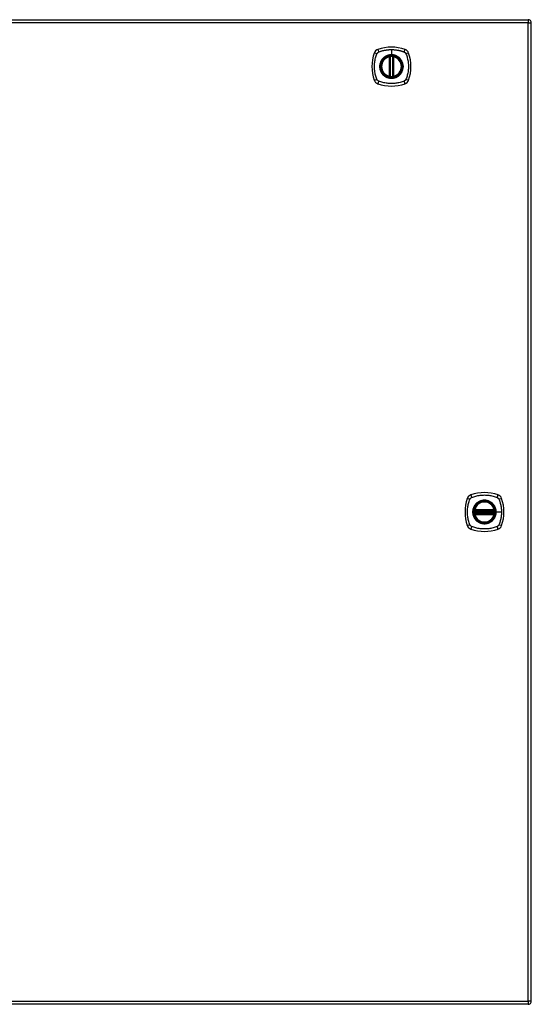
# Model space of a CAD drawing. Header units: inches. Extents: x 17 to 570, y 51 to 268.
# Tile 193 of 211: x 288 to 304, y 148 to 178. Entities that reach past the tile are written whole.
import ezdxf

# ---------------------------------------------------------------- set-up
doc = ezdxf.new("R2010")
doc.units = ezdxf.units.IN
doc.header["$MEASUREMENT"] = 0
doc.layers.add('Visible Edges(ANSI)', color=7, linetype='Continuous', lineweight=25)
doc.layers.add('Visible Tangent Edges(ANSI)', color=7, linetype='Continuous', lineweight=25)

msp = doc.modelspace()

# ---------------------------------------------------------------- linework, layer by layer
at = {"layer": 'Visible Edges(ANSI)'}
for p, q in [((244.091, 178.283), (303.696, 178.283)), ((303.795, 148.464), (303.795, 178.184)), ((299.485, 176.566), (299.485, 177.152)), ((299.505, 176.562), (299.505, 177.156)), ((299.584, 177.156), (299.584, 176.562)), ((299.604, 177.152), (299.604, 176.566)), ((302.074, 163.363), (302.667, 163.363)), ((302.078, 163.383), (302.663, 163.383)), ((302.667, 163.285), (302.074, 163.285)), ((302.663, 163.265), (302.078, 163.265)), ((303.696, 148.365), (244.091, 148.365))]:
    msp.add_line(p, q, dxfattribs=at)
at = {"layer": 'Visible Edges(ANSI)', "flags": 128}
for points in [[(299.516, 177.171), (299.514, 177.171), (299.513, 177.17), (299.511, 177.17), (299.51, 177.17), (299.508, 177.17), (299.507, 177.17), (299.505, 177.17), (299.504, 177.169), (299.502, 177.169), (299.501, 177.169), (299.5, 177.169), (299.499, 177.169), (299.497, 177.169), (299.496, 177.168), (299.495, 177.168), (299.495, 177.168), (299.494, 177.168), (299.493, 177.168), (299.493, 177.168), (299.492, 177.168), (299.492, 177.168), (299.492, 177.168), (299.491, 177.168), (299.491, 177.168)], [(299.598, 177.168), (299.598, 177.168), (299.598, 177.168), (299.597, 177.168), (299.597, 177.168), (299.596, 177.168), (299.596, 177.168), (299.595, 177.168), (299.594, 177.168), (299.594, 177.168), (299.593, 177.168), (299.592, 177.169), (299.59, 177.169), (299.589, 177.169), (299.588, 177.169), (299.587, 177.169), (299.585, 177.169), (299.584, 177.17), (299.583, 177.17), (299.581, 177.17), (299.579, 177.17), (299.578, 177.17), (299.576, 177.17), (299.575, 177.171), (299.573, 177.171)], [(299.491, 176.551), (299.491, 176.551), (299.492, 176.551), (299.492, 176.551), (299.492, 176.551), (299.493, 176.55), (299.493, 176.55), (299.494, 176.55), (299.495, 176.55), (299.495, 176.55), (299.496, 176.55), (299.497, 176.55), (299.499, 176.55), (299.5, 176.549), (299.501, 176.549), (299.502, 176.549), (299.504, 176.549), (299.505, 176.549), (299.507, 176.548), (299.508, 176.548), (299.51, 176.548), (299.511, 176.548), (299.513, 176.548), (299.514, 176.548), (299.516, 176.547)], [(299.573, 176.547), (299.575, 176.548), (299.576, 176.548), (299.578, 176.548), (299.579, 176.548), (299.581, 176.548), (299.583, 176.548), (299.584, 176.549), (299.585, 176.549), (299.587, 176.549), (299.588, 176.549), (299.589, 176.549), (299.59, 176.55), (299.592, 176.55), (299.593, 176.55), (299.594, 176.55), (299.594, 176.55), (299.595, 176.55), (299.596, 176.55), (299.596, 176.55), (299.597, 176.551), (299.597, 176.551), (299.598, 176.551), (299.598, 176.551), (299.598, 176.551)], [(302.062, 163.377), (302.062, 163.377), (302.062, 163.377), (302.062, 163.377), (302.062, 163.376), (302.062, 163.376), (302.062, 163.375), (302.062, 163.375), (302.062, 163.374), (302.061, 163.373), (302.061, 163.372), (302.061, 163.371), (302.061, 163.37), (302.061, 163.369), (302.061, 163.368), (302.06, 163.366), (302.06, 163.365), (302.06, 163.364), (302.06, 163.362), (302.06, 163.361), (302.06, 163.359), (302.059, 163.358), (302.059, 163.356), (302.059, 163.354), (302.059, 163.353)], [(302.682, 163.353), (302.682, 163.354), (302.682, 163.356), (302.682, 163.358), (302.682, 163.359), (302.681, 163.361), (302.681, 163.362), (302.681, 163.364), (302.681, 163.365), (302.681, 163.366), (302.68, 163.368), (302.68, 163.369), (302.68, 163.37), (302.68, 163.371), (302.68, 163.372), (302.68, 163.373), (302.68, 163.374), (302.679, 163.375), (302.679, 163.375), (302.679, 163.376), (302.679, 163.376), (302.679, 163.377), (302.679, 163.377), (302.679, 163.377), (302.679, 163.377)], [(302.059, 163.295), (302.059, 163.294), (302.059, 163.292), (302.059, 163.291), (302.06, 163.289), (302.06, 163.288), (302.06, 163.286), (302.06, 163.285), (302.06, 163.283), (302.06, 163.282), (302.061, 163.281), (302.061, 163.279), (302.061, 163.278), (302.061, 163.277), (302.061, 163.276), (302.061, 163.275), (302.062, 163.274), (302.062, 163.273), (302.062, 163.273), (302.062, 163.272), (302.062, 163.272), (302.062, 163.271), (302.062, 163.271), (302.062, 163.271), (302.062, 163.271)], [(302.679, 163.271), (302.679, 163.271), (302.679, 163.271), (302.679, 163.271), (302.679, 163.272), (302.679, 163.272), (302.679, 163.273), (302.679, 163.273), (302.68, 163.274), (302.68, 163.275), (302.68, 163.276), (302.68, 163.277), (302.68, 163.278), (302.68, 163.279), (302.68, 163.281), (302.681, 163.282), (302.681, 163.283), (302.681, 163.285), (302.681, 163.286), (302.681, 163.288), (302.682, 163.289), (302.682, 163.291), (302.682, 163.292), (302.682, 163.294), (302.682, 163.295)]]:
    msp.add_lwpolyline(points, dxfattribs=at)
at = {"layer": 'Visible Edges(ANSI)'}
for centre, radius in [((299.545, 176.859), 0.32), ((299.545, 176.859), 0.315), ((302.371, 163.324), 0.32), ((302.371, 163.324), 0.315)]:
    msp.add_circle(centre, radius, dxfattribs=at)
for centre, radius, start, end in [((303.696, 178.184), 0.099, 0, 90), ((299.545, 176.17), 1.28, 71.2278, 108.7722), ((300.234, 176.859), 1.28, 161.2278, 198.7722), ((299.19, 177.214), 0.177, 108.7722, 161.2278), ((299.545, 176.859), 0.313, 103.6344, 256.3656), ((299.545, 176.859), 0.313, 99.784, 103.6344), ((299.474, 177.152), 0.0118, 0, 103.6344), ((299.493, 177.156), 0.0118, 0, 99.784), ((299.545, 176.859), 0.313, 84.7499, 95.2501), ((299.596, 177.156), 0.0118, 80.216, 180), ((299.545, 176.859), 0.313, 76.3656, 80.216), ((299.616, 177.152), 0.0118, 76.3656, 180), ((299.545, 176.859), 0.313, 283.6344, 76.3656), ((299.899, 177.214), 0.177, 18.7722, 71.2278), ((298.856, 176.859), 1.28, 341.2278, 18.7722), ((299.474, 176.566), 0.0118, 256.3656, 0), ((299.545, 176.859), 0.313, 256.3656, 260.216), ((299.493, 176.562), 0.0118, 260.216, 0), ((299.545, 176.859), 0.313, 264.7499, 275.2501), ((299.596, 176.562), 0.0118, 180, 279.784), ((299.545, 176.859), 0.313, 279.784, 283.6344), ((299.616, 176.566), 0.0118, 180, 283.6344), ((299.19, 176.504), 0.177, 198.7722, 251.2278), ((299.545, 177.548), 1.28, 251.2278, 288.7722), ((299.899, 176.504), 0.177, 288.7722, 341.2278), ((303.06, 163.324), 1.28, 161.2278, 198.7722), ((302.016, 163.679), 0.177, 108.7722, 161.2278), ((302.371, 162.635), 1.28, 71.2278, 108.7722), ((302.725, 163.679), 0.177, 18.7722, 71.2278), ((301.682, 163.324), 1.28, 341.2278, 18.7722), ((302.371, 163.324), 0.313, 174.7499, 185.2501), ((302.371, 163.324), 0.313, 166.3656, 170.216), ((302.074, 163.375), 0.0118, 170.216, 270), ((302.371, 163.324), 0.313, 13.6344, 166.3656), ((302.078, 163.395), 0.0118, 166.3656, 270), ((302.663, 163.395), 0.0118, 270, 13.6344), ((302.667, 163.375), 0.0118, 270, 9.784), ((302.371, 163.324), 0.313, 9.784, 13.6344), ((302.371, 163.324), 0.313, 354.7499, 5.2501), ((302.074, 163.273), 0.0118, 90, 189.784), ((302.371, 163.324), 0.313, 189.784, 193.6344), ((302.078, 163.253), 0.0118, 90, 193.6344), ((302.371, 163.324), 0.313, 193.6344, 346.3656), ((302.663, 163.253), 0.0118, 346.3656, 90), ((302.667, 163.273), 0.0118, 350.216, 90), ((302.371, 163.324), 0.313, 346.3656, 350.216), ((302.016, 162.969), 0.177, 198.7722, 251.2278), ((302.371, 164.013), 1.28, 251.2278, 288.7722), ((302.725, 162.969), 0.177, 288.7722, 341.2278), ((303.696, 148.464), 0.099, 270, 0)]:
    msp.add_arc(centre, radius, start, end, dxfattribs=at)
at = {"layer": 'Visible Tangent Edges(ANSI)'}
for p, q in [((303.696, 178.184), (244.091, 178.184)), ((303.696, 178.283), (303.696, 178.184)), ((303.696, 178.184), (303.795, 178.184)), ((303.696, 148.464), (303.696, 178.184)), ((299.474, 177.152), (299.471, 177.163)), ((299.474, 177.152), (299.485, 177.152)), ((299.474, 177.152), (299.474, 176.566)), ((299.485, 177.152), (299.495, 177.152)), ((299.491, 177.168), (299.492, 177.162)), ((299.495, 177.156), (299.505, 177.156)), ((299.495, 176.566), (299.495, 177.152)), ((299.517, 177.159), (299.516, 177.171)), ((299.517, 176.559), (299.517, 177.159)), ((299.545, 177.376), (299.545, 177.216)), ((299.545, 177.211), (299.545, 177.216)), ((299.572, 177.159), (299.573, 177.171)), ((299.572, 177.159), (299.572, 176.559)), ((299.584, 177.156), (299.594, 177.156)), ((299.594, 177.152), (299.604, 177.152)), ((299.594, 177.152), (299.594, 176.566)), ((299.597, 177.162), (299.598, 177.168)), ((299.604, 177.152), (299.616, 177.152)), ((299.618, 177.163), (299.616, 177.152)), ((299.616, 176.566), (299.616, 177.152)), ((299.471, 176.555), (299.474, 176.566)), ((299.485, 176.566), (299.474, 176.566)), ((299.495, 176.566), (299.485, 176.566)), ((299.492, 176.557), (299.491, 176.551)), ((299.505, 176.562), (299.495, 176.562)), ((299.516, 176.547), (299.517, 176.559)), ((299.573, 176.547), (299.572, 176.559)), ((299.594, 176.562), (299.584, 176.562)), ((299.604, 176.566), (299.594, 176.566)), ((299.598, 176.551), (299.597, 176.557)), ((299.616, 176.566), (299.604, 176.566)), ((299.616, 176.566), (299.618, 176.555)), ((302.059, 163.353), (302.071, 163.352)), ((302.068, 163.376), (302.062, 163.377)), ((302.066, 163.398), (302.078, 163.395)), ((302.074, 163.363), (302.074, 163.374)), ((302.078, 163.383), (302.078, 163.395)), ((302.663, 163.395), (302.078, 163.395)), ((302.078, 163.373), (302.078, 163.383)), ((302.078, 163.373), (302.663, 163.373)), ((302.663, 163.395), (302.675, 163.398)), ((302.663, 163.395), (302.663, 163.383)), ((302.663, 163.383), (302.663, 163.373)), ((302.667, 163.374), (302.667, 163.363)), ((302.67, 163.352), (302.682, 163.353)), ((302.679, 163.377), (302.673, 163.376)), ((302.059, 163.295), (302.071, 163.297)), ((302.062, 163.271), (302.068, 163.272)), ((302.078, 163.253), (302.066, 163.25)), ((302.071, 163.352), (302.67, 163.352)), ((302.67, 163.297), (302.071, 163.297)), ((302.074, 163.275), (302.074, 163.285)), ((302.078, 163.265), (302.078, 163.275)), ((302.663, 163.275), (302.078, 163.275)), ((302.078, 163.253), (302.078, 163.265)), ((302.078, 163.253), (302.663, 163.253)), ((302.663, 163.275), (302.663, 163.265)), ((302.663, 163.265), (302.663, 163.253)), ((302.675, 163.25), (302.663, 163.253)), ((302.667, 163.285), (302.667, 163.275)), ((302.67, 163.297), (302.682, 163.295)), ((302.673, 163.272), (302.679, 163.271)), ((302.723, 163.324), (302.727, 163.324)), ((302.887, 163.324), (302.727, 163.324)), ((244.091, 148.464), (303.696, 148.464)), ((303.696, 148.464), (303.696, 148.365)), ((303.795, 148.464), (303.696, 148.464))]:
    msp.add_line(p, q, dxfattribs=at)
at = {"layer": 'Visible Tangent Edges(ANSI)', "flags": 128}
for points in [[(299.105, 176.471), (299.091, 176.504), (299.08, 176.535), (299.071, 176.566), (299.062, 176.598), (299.054, 176.63), (299.047, 176.662), (299.041, 176.695), (299.037, 176.727), (299.033, 176.76), (299.03, 176.793), (299.029, 176.826), (299.028, 176.859), (299.029, 176.892), (299.03, 176.925), (299.033, 176.958), (299.037, 176.991), (299.041, 177.023), (299.047, 177.056), (299.054, 177.088), (299.062, 177.12), (299.071, 177.152), (299.08, 177.183), (299.091, 177.214), (299.105, 177.248)], [(299.105, 177.248), (299.105, 177.249), (299.106, 177.25), (299.107, 177.252), (299.107, 177.253), (299.108, 177.255), (299.109, 177.256), (299.11, 177.257), (299.11, 177.259), (299.111, 177.26), (299.112, 177.261), (299.113, 177.262), (299.114, 177.264), (299.115, 177.265), (299.116, 177.266), (299.117, 177.267), (299.118, 177.269), (299.119, 177.27), (299.12, 177.271), (299.121, 177.272), (299.122, 177.273), (299.123, 177.275), (299.124, 177.276), (299.125, 177.277), (299.126, 177.278)], [(299.126, 177.278), (299.127, 177.279), (299.128, 177.28), (299.129, 177.281), (299.13, 177.282), (299.131, 177.283), (299.133, 177.284), (299.134, 177.285), (299.135, 177.286), (299.136, 177.287), (299.137, 177.288), (299.139, 177.289), (299.14, 177.29), (299.141, 177.291), (299.142, 177.291), (299.144, 177.292), (299.145, 177.293), (299.146, 177.294), (299.148, 177.295), (299.149, 177.295), (299.15, 177.296), (299.152, 177.297), (299.153, 177.298), (299.155, 177.298), (299.156, 177.299)], [(299.156, 177.299), (299.174, 177.307), (299.189, 177.313), (299.205, 177.318), (299.221, 177.323), (299.236, 177.328), (299.252, 177.333), (299.268, 177.337), (299.284, 177.342), (299.3, 177.346), (299.316, 177.35), (299.332, 177.353), (299.348, 177.356), (299.364, 177.359), (299.38, 177.362), (299.397, 177.365), (299.413, 177.367), (299.429, 177.369), (299.446, 177.371), (299.462, 177.372), (299.479, 177.374), (299.495, 177.374), (299.512, 177.375), (299.528, 177.376), (299.545, 177.376)], [(299.545, 177.211), (299.636, 177.199), (299.721, 177.164), (299.794, 177.108), (299.85, 177.035), (299.885, 176.95), (299.897, 176.859), (299.885, 176.768), (299.849, 176.683), (299.793, 176.61), (299.721, 176.554), (299.636, 176.519), (299.544, 176.507), (299.453, 176.519), (299.368, 176.554), (299.295, 176.61), (299.239, 176.683), (299.204, 176.768), (299.192, 176.859), (299.204, 176.951), (299.24, 177.036), (299.296, 177.108), (299.368, 177.164), (299.453, 177.199), (299.545, 177.211)], [(299.317, 177.134), (299.315, 177.132), (299.313, 177.13), (299.311, 177.128), (299.309, 177.126), (299.306, 177.125), (299.304, 177.123), (299.302, 177.121), (299.3, 177.119), (299.298, 177.117), (299.296, 177.115), (299.294, 177.113), (299.292, 177.111), (299.29, 177.109), (299.288, 177.107), (299.287, 177.105), (299.285, 177.103), (299.283, 177.101), (299.281, 177.099), (299.279, 177.097), (299.277, 177.095), (299.275, 177.093), (299.274, 177.091), (299.272, 177.089), (299.27, 177.087)], [(299.545, 177.216), (299.534, 177.216), (299.524, 177.215), (299.514, 177.215), (299.503, 177.214), (299.493, 177.212), (299.483, 177.211), (299.473, 177.209), (299.463, 177.206), (299.453, 177.204), (299.443, 177.201), (299.433, 177.198), (299.424, 177.195), (299.414, 177.191), (299.404, 177.187), (299.395, 177.183), (299.386, 177.179), (299.377, 177.174), (299.368, 177.169), (299.359, 177.164), (299.35, 177.158), (299.341, 177.152), (299.333, 177.146), (299.325, 177.14), (299.317, 177.134)], [(299.492, 177.162), (299.492, 177.162), (299.491, 177.162), (299.49, 177.163), (299.489, 177.163), (299.488, 177.163), (299.488, 177.164), (299.487, 177.164), (299.486, 177.164), (299.485, 177.164), (299.484, 177.164), (299.483, 177.164), (299.482, 177.164), (299.481, 177.164), (299.48, 177.164), (299.479, 177.164), (299.478, 177.164), (299.477, 177.164), (299.476, 177.164), (299.475, 177.164), (299.475, 177.164), (299.474, 177.164), (299.473, 177.164), (299.472, 177.164), (299.471, 177.163)], [(299.495, 177.156), (299.495, 177.156), (299.495, 177.156), (299.495, 177.157), (299.495, 177.157), (299.495, 177.157), (299.495, 177.158), (299.495, 177.158), (299.495, 177.158), (299.494, 177.158), (299.494, 177.159), (299.494, 177.159), (299.494, 177.159), (299.494, 177.159), (299.494, 177.159), (299.494, 177.16), (299.494, 177.16), (299.493, 177.16), (299.493, 177.16), (299.493, 177.161), (299.493, 177.161), (299.493, 177.161), (299.493, 177.161), (299.493, 177.161), (299.492, 177.162)], [(299.495, 177.152), (299.495, 177.152), (299.495, 177.152), (299.495, 177.152), (299.495, 177.153), (299.495, 177.153), (299.495, 177.153), (299.495, 177.153), (299.495, 177.153), (299.495, 177.153), (299.495, 177.154), (299.495, 177.154), (299.495, 177.154), (299.495, 177.154), (299.495, 177.154), (299.495, 177.154), (299.495, 177.155), (299.495, 177.155), (299.495, 177.155), (299.495, 177.155), (299.495, 177.155), (299.495, 177.155), (299.495, 177.156), (299.495, 177.156), (299.495, 177.156)], [(299.505, 177.156), (299.505, 177.156), (299.505, 177.156), (299.505, 177.156), (299.506, 177.156), (299.506, 177.156), (299.506, 177.156), (299.506, 177.156), (299.507, 177.156), (299.507, 177.157), (299.508, 177.157), (299.508, 177.157), (299.509, 177.157), (299.509, 177.157), (299.51, 177.157), (299.51, 177.158), (299.511, 177.158), (299.512, 177.158), (299.512, 177.158), (299.513, 177.158), (299.514, 177.158), (299.515, 177.159), (299.515, 177.159), (299.516, 177.159), (299.517, 177.159)], [(299.545, 177.376), (299.561, 177.376), (299.578, 177.375), (299.594, 177.374), (299.611, 177.374), (299.627, 177.372), (299.643, 177.371), (299.66, 177.369), (299.676, 177.367), (299.693, 177.365), (299.709, 177.362), (299.725, 177.359), (299.741, 177.356), (299.757, 177.353), (299.774, 177.35), (299.79, 177.346), (299.805, 177.342), (299.821, 177.337), (299.837, 177.333), (299.853, 177.328), (299.869, 177.323), (299.884, 177.318), (299.9, 177.313), (299.915, 177.307), (299.933, 177.299)], [(299.772, 177.134), (299.764, 177.14), (299.756, 177.146), (299.748, 177.152), (299.739, 177.158), (299.73, 177.164), (299.721, 177.169), (299.712, 177.174), (299.703, 177.179), (299.694, 177.183), (299.685, 177.187), (299.675, 177.191), (299.666, 177.195), (299.656, 177.198), (299.646, 177.201), (299.636, 177.204), (299.626, 177.207), (299.616, 177.209), (299.606, 177.211), (299.596, 177.212), (299.586, 177.214), (299.575, 177.215), (299.565, 177.215), (299.555, 177.216), (299.545, 177.216)], [(299.572, 177.159), (299.573, 177.159), (299.574, 177.159), (299.574, 177.159), (299.575, 177.158), (299.576, 177.158), (299.577, 177.158), (299.577, 177.158), (299.578, 177.158), (299.579, 177.158), (299.579, 177.157), (299.58, 177.157), (299.58, 177.157), (299.581, 177.157), (299.581, 177.157), (299.582, 177.157), (299.582, 177.156), (299.583, 177.156), (299.583, 177.156), (299.583, 177.156), (299.584, 177.156), (299.584, 177.156), (299.584, 177.156), (299.584, 177.156), (299.584, 177.156)], [(299.597, 177.162), (299.597, 177.161), (299.596, 177.161), (299.596, 177.161), (299.596, 177.161), (299.596, 177.161), (299.596, 177.16), (299.596, 177.16), (299.596, 177.16), (299.595, 177.16), (299.595, 177.159), (299.595, 177.159), (299.595, 177.159), (299.595, 177.159), (299.595, 177.159), (299.595, 177.158), (299.595, 177.158), (299.594, 177.158), (299.594, 177.158), (299.594, 177.157), (299.594, 177.157), (299.594, 177.157), (299.594, 177.156), (299.594, 177.156), (299.594, 177.156)], [(299.594, 177.156), (299.594, 177.156), (299.594, 177.156), (299.594, 177.155), (299.594, 177.155), (299.594, 177.155), (299.594, 177.155), (299.594, 177.155), (299.594, 177.155), (299.594, 177.154), (299.594, 177.154), (299.594, 177.154), (299.594, 177.154), (299.594, 177.154), (299.594, 177.154), (299.594, 177.153), (299.594, 177.153), (299.594, 177.153), (299.594, 177.153), (299.594, 177.153), (299.594, 177.153), (299.594, 177.152), (299.594, 177.152), (299.594, 177.152), (299.594, 177.152)], [(299.618, 177.163), (299.617, 177.164), (299.616, 177.164), (299.616, 177.164), (299.615, 177.164), (299.614, 177.164), (299.613, 177.164), (299.612, 177.164), (299.611, 177.164), (299.61, 177.164), (299.609, 177.164), (299.608, 177.164), (299.607, 177.164), (299.606, 177.164), (299.605, 177.164), (299.604, 177.164), (299.603, 177.164), (299.602, 177.164), (299.602, 177.164), (299.601, 177.163), (299.6, 177.163), (299.599, 177.163), (299.598, 177.162), (299.597, 177.162), (299.597, 177.162)], [(299.819, 177.087), (299.817, 177.089), (299.816, 177.091), (299.814, 177.093), (299.812, 177.095), (299.81, 177.097), (299.808, 177.099), (299.806, 177.101), (299.804, 177.103), (299.803, 177.105), (299.801, 177.107), (299.799, 177.109), (299.797, 177.111), (299.795, 177.113), (299.793, 177.115), (299.791, 177.117), (299.789, 177.119), (299.787, 177.121), (299.785, 177.123), (299.783, 177.125), (299.781, 177.126), (299.778, 177.128), (299.776, 177.13), (299.774, 177.132), (299.772, 177.134)], [(299.933, 177.299), (299.936, 177.298), (299.939, 177.296), (299.941, 177.295), (299.944, 177.293), (299.947, 177.292), (299.949, 177.29), (299.952, 177.288), (299.954, 177.286), (299.956, 177.284), (299.959, 177.282), (299.961, 177.28), (299.963, 177.278), (299.965, 177.276), (299.967, 177.273), (299.969, 177.271), (299.971, 177.269), (299.973, 177.266), (299.975, 177.264), (299.977, 177.261), (299.979, 177.259), (299.98, 177.256), (299.982, 177.253), (299.983, 177.25), (299.984, 177.248)], [(299.984, 177.248), (299.998, 177.214), (300.009, 177.183), (300.018, 177.152), (300.027, 177.12), (300.035, 177.088), (300.042, 177.056), (300.048, 177.023), (300.052, 176.991), (300.056, 176.958), (300.059, 176.925), (300.061, 176.892), (300.061, 176.859), (300.061, 176.826), (300.059, 176.793), (300.056, 176.76), (300.052, 176.727), (300.048, 176.695), (300.042, 176.662), (300.035, 176.63), (300.027, 176.598), (300.018, 176.566), (300.009, 176.535), (299.998, 176.504), (299.984, 176.471)], [(299.27, 177.087), (299.257, 177.071), (299.246, 177.054), (299.235, 177.036), (299.225, 177.018), (299.216, 176.999), (299.209, 176.98), (299.202, 176.961), (299.197, 176.941), (299.193, 176.921), (299.19, 176.9), (299.188, 176.88), (299.188, 176.859), (299.188, 176.838), (299.19, 176.818), (299.193, 176.797), (299.197, 176.777), (299.203, 176.757), (299.209, 176.738), (299.217, 176.719), (299.225, 176.7), (299.235, 176.682), (299.246, 176.664), (299.257, 176.648), (299.27, 176.632)], [(299.819, 176.632), (299.832, 176.648), (299.843, 176.665), (299.854, 176.682), (299.864, 176.7), (299.873, 176.719), (299.88, 176.738), (299.887, 176.758), (299.892, 176.778), (299.896, 176.798), (299.899, 176.818), (299.901, 176.838), (299.901, 176.859), (299.901, 176.88), (299.899, 176.9), (299.896, 176.921), (299.892, 176.941), (299.887, 176.961), (299.88, 176.98), (299.873, 176.999), (299.864, 177.018), (299.854, 177.036), (299.843, 177.054), (299.832, 177.071), (299.819, 177.087)], [(299.27, 176.632), (299.272, 176.629), (299.274, 176.627), (299.275, 176.625), (299.277, 176.623), (299.279, 176.621), (299.281, 176.619), (299.283, 176.617), (299.285, 176.615), (299.287, 176.613), (299.288, 176.611), (299.29, 176.609), (299.292, 176.607), (299.294, 176.605), (299.296, 176.603), (299.298, 176.601), (299.3, 176.599), (299.302, 176.597), (299.304, 176.595), (299.306, 176.594), (299.309, 176.592), (299.311, 176.59), (299.313, 176.588), (299.315, 176.586), (299.317, 176.585)], [(299.317, 176.585), (299.333, 176.572), (299.35, 176.56), (299.368, 176.549), (299.386, 176.54), (299.404, 176.531), (299.424, 176.523), (299.443, 176.517), (299.463, 176.512), (299.483, 176.508), (299.503, 176.505), (299.524, 176.503), (299.545, 176.502), (299.565, 176.503), (299.586, 176.505), (299.606, 176.508), (299.626, 176.512), (299.646, 176.517), (299.666, 176.524), (299.685, 176.531), (299.704, 176.54), (299.722, 176.549), (299.739, 176.56), (299.756, 176.572), (299.772, 176.585)], [(299.471, 176.555), (299.472, 176.555), (299.473, 176.555), (299.474, 176.554), (299.475, 176.554), (299.475, 176.554), (299.476, 176.554), (299.477, 176.554), (299.478, 176.554), (299.479, 176.554), (299.48, 176.554), (299.481, 176.554), (299.482, 176.554), (299.483, 176.554), (299.484, 176.554), (299.485, 176.554), (299.486, 176.554), (299.487, 176.555), (299.488, 176.555), (299.488, 176.555), (299.489, 176.555), (299.49, 176.556), (299.491, 176.556), (299.492, 176.556), (299.492, 176.557)], [(299.492, 176.557), (299.493, 176.557), (299.493, 176.557), (299.493, 176.557), (299.493, 176.557), (299.493, 176.558), (299.493, 176.558), (299.493, 176.558), (299.494, 176.558), (299.494, 176.559), (299.494, 176.559), (299.494, 176.559), (299.494, 176.559), (299.494, 176.559), (299.494, 176.56), (299.494, 176.56), (299.495, 176.56), (299.495, 176.56), (299.495, 176.561), (299.495, 176.561), (299.495, 176.561), (299.495, 176.562), (299.495, 176.562), (299.495, 176.562), (299.495, 176.562)], [(299.495, 176.562), (299.495, 176.562), (299.495, 176.563), (299.495, 176.563), (299.495, 176.563), (299.495, 176.563), (299.495, 176.563), (299.495, 176.564), (299.495, 176.564), (299.495, 176.564), (299.495, 176.564), (299.495, 176.564), (299.495, 176.564), (299.495, 176.565), (299.495, 176.565), (299.495, 176.565), (299.495, 176.565), (299.495, 176.565), (299.495, 176.565), (299.495, 176.566), (299.495, 176.566), (299.495, 176.566), (299.495, 176.566), (299.495, 176.566), (299.495, 176.566)], [(299.517, 176.559), (299.516, 176.559), (299.515, 176.56), (299.515, 176.56), (299.514, 176.56), (299.513, 176.56), (299.512, 176.56), (299.512, 176.56), (299.511, 176.561), (299.51, 176.561), (299.51, 176.561), (299.509, 176.561), (299.509, 176.561), (299.508, 176.561), (299.508, 176.562), (299.507, 176.562), (299.507, 176.562), (299.506, 176.562), (299.506, 176.562), (299.506, 176.562), (299.506, 176.562), (299.505, 176.562), (299.505, 176.562), (299.505, 176.562), (299.505, 176.562)], [(299.584, 176.562), (299.584, 176.562), (299.584, 176.562), (299.584, 176.562), (299.584, 176.562), (299.583, 176.562), (299.583, 176.562), (299.583, 176.562), (299.582, 176.562), (299.582, 176.562), (299.581, 176.562), (299.581, 176.561), (299.58, 176.561), (299.58, 176.561), (299.579, 176.561), (299.579, 176.561), (299.578, 176.561), (299.577, 176.56), (299.577, 176.56), (299.576, 176.56), (299.575, 176.56), (299.574, 176.56), (299.574, 176.56), (299.573, 176.559), (299.572, 176.559)], [(299.594, 176.566), (299.594, 176.566), (299.594, 176.566), (299.594, 176.566), (299.594, 176.566), (299.594, 176.566), (299.594, 176.565), (299.594, 176.565), (299.594, 176.565), (299.594, 176.565), (299.594, 176.565), (299.594, 176.565), (299.594, 176.564), (299.594, 176.564), (299.594, 176.564), (299.594, 176.564), (299.594, 176.564), (299.594, 176.564), (299.594, 176.563), (299.594, 176.563), (299.594, 176.563), (299.594, 176.563), (299.594, 176.563), (299.594, 176.562), (299.594, 176.562)], [(299.594, 176.562), (299.594, 176.562), (299.594, 176.562), (299.594, 176.562), (299.594, 176.561), (299.594, 176.561), (299.594, 176.561), (299.594, 176.56), (299.595, 176.56), (299.595, 176.56), (299.595, 176.56), (299.595, 176.559), (299.595, 176.559), (299.595, 176.559), (299.595, 176.559), (299.595, 176.559), (299.596, 176.558), (299.596, 176.558), (299.596, 176.558), (299.596, 176.558), (299.596, 176.557), (299.596, 176.557), (299.596, 176.557), (299.597, 176.557), (299.597, 176.557)], [(299.597, 176.557), (299.597, 176.556), (299.598, 176.556), (299.599, 176.556), (299.6, 176.555), (299.601, 176.555), (299.602, 176.555), (299.602, 176.555), (299.603, 176.554), (299.604, 176.554), (299.605, 176.554), (299.606, 176.554), (299.607, 176.554), (299.608, 176.554), (299.609, 176.554), (299.61, 176.554), (299.611, 176.554), (299.612, 176.554), (299.613, 176.554), (299.614, 176.554), (299.615, 176.554), (299.616, 176.554), (299.616, 176.555), (299.617, 176.555), (299.618, 176.555)], [(299.772, 176.585), (299.774, 176.586), (299.776, 176.588), (299.778, 176.59), (299.781, 176.592), (299.783, 176.594), (299.785, 176.595), (299.787, 176.597), (299.789, 176.599), (299.791, 176.601), (299.793, 176.603), (299.795, 176.605), (299.797, 176.607), (299.799, 176.609), (299.801, 176.611), (299.803, 176.613), (299.804, 176.615), (299.806, 176.617), (299.808, 176.619), (299.81, 176.621), (299.812, 176.623), (299.814, 176.625), (299.816, 176.627), (299.817, 176.629), (299.819, 176.632)], [(299.156, 176.419), (299.153, 176.421), (299.15, 176.422), (299.148, 176.423), (299.145, 176.425), (299.142, 176.427), (299.14, 176.428), (299.137, 176.43), (299.135, 176.432), (299.133, 176.434), (299.13, 176.436), (299.128, 176.438), (299.126, 176.44), (299.124, 176.443), (299.122, 176.445), (299.12, 176.447), (299.118, 176.45), (299.116, 176.452), (299.114, 176.455), (299.112, 176.457), (299.11, 176.46), (299.109, 176.462), (299.107, 176.465), (299.106, 176.468), (299.105, 176.471)], [(299.933, 176.419), (299.9, 176.405), (299.869, 176.395), (299.837, 176.385), (299.806, 176.377), (299.774, 176.369), (299.741, 176.362), (299.709, 176.356), (299.676, 176.351), (299.644, 176.347), (299.611, 176.345), (299.578, 176.343), (299.545, 176.343), (299.512, 176.343), (299.479, 176.345), (299.446, 176.347), (299.413, 176.351), (299.38, 176.356), (299.348, 176.362), (299.316, 176.369), (299.284, 176.376), (299.252, 176.385), (299.221, 176.395), (299.19, 176.405), (299.156, 176.419)], [(299.984, 176.471), (299.983, 176.468), (299.982, 176.465), (299.98, 176.462), (299.979, 176.46), (299.977, 176.457), (299.975, 176.455), (299.973, 176.452), (299.972, 176.45), (299.97, 176.447), (299.968, 176.445), (299.965, 176.443), (299.963, 176.44), (299.961, 176.438), (299.959, 176.436), (299.957, 176.434), (299.954, 176.432), (299.952, 176.43), (299.949, 176.429), (299.947, 176.427), (299.944, 176.425), (299.941, 176.424), (299.939, 176.422), (299.936, 176.421), (299.933, 176.419)], [(301.931, 162.936), (301.917, 162.969), (301.906, 163), (301.897, 163.031), (301.888, 163.063), (301.88, 163.095), (301.873, 163.127), (301.867, 163.16), (301.863, 163.192), (301.859, 163.225), (301.856, 163.258), (301.855, 163.291), (301.854, 163.324), (301.855, 163.357), (301.856, 163.39), (301.859, 163.423), (301.863, 163.456), (301.867, 163.488), (301.873, 163.521), (301.88, 163.553), (301.888, 163.585), (301.897, 163.617), (301.906, 163.648), (301.917, 163.679), (301.931, 163.713)], [(301.931, 163.713), (301.932, 163.715), (301.933, 163.718), (301.935, 163.721), (301.936, 163.724), (301.938, 163.726), (301.94, 163.729), (301.942, 163.731), (301.944, 163.734), (301.946, 163.736), (301.948, 163.738), (301.95, 163.741), (301.952, 163.743), (301.954, 163.745), (301.956, 163.747), (301.959, 163.749), (301.961, 163.751), (301.963, 163.753), (301.966, 163.755), (301.968, 163.756), (301.971, 163.758), (301.974, 163.76), (301.976, 163.761), (301.979, 163.763), (301.982, 163.764)], [(301.982, 163.764), (302.016, 163.778), (302.047, 163.788), (302.078, 163.798), (302.11, 163.807), (302.141, 163.815), (302.174, 163.821), (302.206, 163.827), (302.239, 163.832), (302.271, 163.836), (302.304, 163.839), (302.337, 163.84), (302.37, 163.841), (302.403, 163.84), (302.436, 163.839), (302.469, 163.836), (302.502, 163.832), (302.535, 163.827), (302.567, 163.821), (302.599, 163.815), (302.631, 163.807), (302.663, 163.798), (302.695, 163.788), (302.726, 163.778), (302.759, 163.764)], [(302.723, 163.324), (302.711, 163.233), (302.676, 163.148), (302.619, 163.075), (302.547, 163.019), (302.462, 162.984), (302.37, 162.972), (302.279, 162.984), (302.194, 163.019), (302.121, 163.075), (302.065, 163.148), (302.03, 163.233), (302.018, 163.324), (302.03, 163.416), (302.066, 163.501), (302.122, 163.574), (302.194, 163.629), (302.279, 163.664), (302.371, 163.676), (302.462, 163.664), (302.547, 163.629), (302.62, 163.573), (302.676, 163.5), (302.711, 163.415), (302.723, 163.324)], [(302.598, 163.599), (302.582, 163.611), (302.565, 163.623), (302.547, 163.634), (302.529, 163.643), (302.511, 163.652), (302.491, 163.66), (302.472, 163.666), (302.452, 163.672), (302.432, 163.676), (302.412, 163.679), (302.391, 163.68), (302.37, 163.681), (302.35, 163.68), (302.329, 163.679), (302.309, 163.676), (302.289, 163.671), (302.269, 163.666), (302.249, 163.66), (302.23, 163.652), (302.211, 163.643), (302.193, 163.634), (302.176, 163.623), (302.159, 163.611), (302.143, 163.599)], [(302.759, 163.764), (302.761, 163.763), (302.762, 163.763), (302.763, 163.762), (302.765, 163.761), (302.766, 163.761), (302.767, 163.76), (302.769, 163.759), (302.77, 163.758), (302.771, 163.757), (302.773, 163.757), (302.774, 163.756), (302.775, 163.755), (302.776, 163.754), (302.778, 163.753), (302.779, 163.752), (302.78, 163.751), (302.781, 163.75), (302.782, 163.749), (302.784, 163.748), (302.785, 163.747), (302.786, 163.746), (302.787, 163.745), (302.788, 163.744), (302.789, 163.743)], [(302.789, 163.743), (302.79, 163.742), (302.791, 163.741), (302.792, 163.74), (302.794, 163.738), (302.795, 163.737), (302.796, 163.736), (302.797, 163.735), (302.797, 163.734), (302.798, 163.732), (302.799, 163.731), (302.8, 163.73), (302.801, 163.729), (302.802, 163.727), (302.803, 163.726), (302.804, 163.725), (302.805, 163.724), (302.805, 163.722), (302.806, 163.721), (302.807, 163.72), (302.808, 163.718), (302.808, 163.717), (302.809, 163.715), (302.81, 163.714), (302.81, 163.713)], [(302.81, 163.713), (302.819, 163.695), (302.824, 163.679), (302.83, 163.664), (302.835, 163.648), (302.84, 163.632), (302.844, 163.617), (302.849, 163.601), (302.853, 163.585), (302.857, 163.569), (302.861, 163.553), (302.865, 163.537), (302.868, 163.521), (302.871, 163.505), (302.874, 163.488), (302.876, 163.472), (302.878, 163.456), (302.88, 163.439), (302.882, 163.423), (302.884, 163.407), (302.885, 163.39), (302.886, 163.374), (302.887, 163.357), (302.887, 163.341), (302.887, 163.324)], [(302.096, 163.552), (302.083, 163.536), (302.072, 163.519), (302.061, 163.501), (302.051, 163.483), (302.042, 163.464), (302.035, 163.445), (302.028, 163.426), (302.023, 163.406), (302.019, 163.386), (302.016, 163.365), (302.014, 163.345), (302.014, 163.324), (302.014, 163.303), (302.016, 163.283), (302.019, 163.263), (302.023, 163.242), (302.029, 163.223), (302.035, 163.203), (302.043, 163.184), (302.051, 163.165), (302.061, 163.147), (302.072, 163.129), (302.083, 163.113), (302.096, 163.097)], [(302.066, 163.398), (302.066, 163.397), (302.066, 163.396), (302.066, 163.395), (302.066, 163.394), (302.066, 163.393), (302.065, 163.392), (302.065, 163.391), (302.065, 163.39), (302.065, 163.389), (302.065, 163.388), (302.065, 163.387), (302.065, 163.387), (302.065, 163.386), (302.065, 163.385), (302.066, 163.384), (302.066, 163.383), (302.066, 163.382), (302.066, 163.381), (302.066, 163.38), (302.067, 163.379), (302.067, 163.379), (302.067, 163.378), (302.068, 163.377), (302.068, 163.376)], [(302.068, 163.376), (302.068, 163.376), (302.068, 163.376), (302.069, 163.376), (302.069, 163.376), (302.069, 163.376), (302.069, 163.375), (302.069, 163.375), (302.07, 163.375), (302.07, 163.375), (302.07, 163.375), (302.07, 163.375), (302.071, 163.375), (302.071, 163.374), (302.071, 163.374), (302.071, 163.374), (302.072, 163.374), (302.072, 163.374), (302.072, 163.374), (302.072, 163.374), (302.073, 163.374), (302.073, 163.374), (302.073, 163.374), (302.073, 163.374), (302.074, 163.374)], [(302.071, 163.352), (302.071, 163.352), (302.071, 163.353), (302.071, 163.354), (302.071, 163.355), (302.071, 163.355), (302.072, 163.356), (302.072, 163.357), (302.072, 163.358), (302.072, 163.358), (302.072, 163.359), (302.072, 163.359), (302.073, 163.36), (302.073, 163.361), (302.073, 163.361), (302.073, 163.361), (302.073, 163.362), (302.073, 163.362), (302.073, 163.363), (302.074, 163.363), (302.074, 163.363), (302.074, 163.363), (302.074, 163.363), (302.074, 163.363), (302.074, 163.363)], [(302.074, 163.374), (302.074, 163.374), (302.074, 163.374), (302.074, 163.374), (302.074, 163.374), (302.075, 163.374), (302.075, 163.373), (302.075, 163.373), (302.075, 163.373), (302.075, 163.373), (302.075, 163.373), (302.076, 163.373), (302.076, 163.373), (302.076, 163.373), (302.076, 163.373), (302.076, 163.373), (302.076, 163.373), (302.077, 163.373), (302.077, 163.373), (302.077, 163.373), (302.077, 163.373), (302.077, 163.373), (302.078, 163.373), (302.078, 163.373), (302.078, 163.373)], [(302.143, 163.599), (302.141, 163.597), (302.139, 163.595), (302.137, 163.593), (302.135, 163.592), (302.132, 163.59), (302.13, 163.588), (302.128, 163.586), (302.126, 163.584), (302.124, 163.582), (302.122, 163.58), (302.12, 163.578), (302.118, 163.576), (302.116, 163.574), (302.114, 163.572), (302.113, 163.57), (302.111, 163.568), (302.109, 163.566), (302.107, 163.564), (302.105, 163.562), (302.103, 163.56), (302.101, 163.558), (302.1, 163.556), (302.098, 163.554), (302.096, 163.552)], [(302.645, 163.552), (302.643, 163.554), (302.642, 163.556), (302.64, 163.558), (302.638, 163.56), (302.636, 163.562), (302.634, 163.564), (302.632, 163.566), (302.63, 163.568), (302.629, 163.57), (302.627, 163.572), (302.625, 163.574), (302.623, 163.576), (302.621, 163.578), (302.619, 163.58), (302.617, 163.582), (302.615, 163.584), (302.613, 163.586), (302.611, 163.588), (302.609, 163.59), (302.607, 163.592), (302.604, 163.593), (302.602, 163.595), (302.6, 163.597), (302.598, 163.599)], [(302.727, 163.324), (302.727, 163.334), (302.727, 163.345), (302.726, 163.355), (302.725, 163.365), (302.724, 163.375), (302.722, 163.386), (302.72, 163.396), (302.718, 163.406), (302.715, 163.416), (302.713, 163.426), (302.71, 163.435), (302.706, 163.445), (302.703, 163.455), (302.699, 163.464), (302.694, 163.474), (302.69, 163.483), (302.685, 163.492), (302.68, 163.501), (302.675, 163.51), (302.67, 163.519), (302.664, 163.527), (302.658, 163.536), (302.652, 163.544), (302.645, 163.552)], [(302.663, 163.373), (302.663, 163.373), (302.664, 163.373), (302.664, 163.373), (302.664, 163.373), (302.664, 163.373), (302.664, 163.373), (302.664, 163.373), (302.665, 163.373), (302.665, 163.373), (302.665, 163.373), (302.665, 163.373), (302.665, 163.373), (302.665, 163.373), (302.666, 163.373), (302.666, 163.373), (302.666, 163.373), (302.666, 163.373), (302.666, 163.373), (302.666, 163.374), (302.667, 163.374), (302.667, 163.374), (302.667, 163.374), (302.667, 163.374), (302.667, 163.374)], [(302.667, 163.374), (302.668, 163.374), (302.668, 163.374), (302.668, 163.374), (302.668, 163.374), (302.669, 163.374), (302.669, 163.374), (302.669, 163.374), (302.669, 163.374), (302.67, 163.374), (302.67, 163.374), (302.67, 163.374), (302.67, 163.375), (302.671, 163.375), (302.671, 163.375), (302.671, 163.375), (302.671, 163.375), (302.672, 163.375), (302.672, 163.375), (302.672, 163.376), (302.672, 163.376), (302.672, 163.376), (302.673, 163.376), (302.673, 163.376), (302.673, 163.376)], [(302.667, 163.363), (302.667, 163.363), (302.667, 163.363), (302.667, 163.363), (302.667, 163.363), (302.668, 163.363), (302.668, 163.363), (302.668, 163.362), (302.668, 163.362), (302.668, 163.361), (302.668, 163.361), (302.668, 163.361), (302.668, 163.36), (302.669, 163.359), (302.669, 163.359), (302.669, 163.358), (302.669, 163.358), (302.669, 163.357), (302.669, 163.356), (302.67, 163.355), (302.67, 163.355), (302.67, 163.354), (302.67, 163.353), (302.67, 163.352), (302.67, 163.352)], [(302.673, 163.376), (302.673, 163.377), (302.674, 163.378), (302.674, 163.379), (302.674, 163.379), (302.675, 163.38), (302.675, 163.381), (302.675, 163.382), (302.675, 163.383), (302.675, 163.384), (302.676, 163.385), (302.676, 163.386), (302.676, 163.387), (302.676, 163.387), (302.676, 163.388), (302.676, 163.389), (302.676, 163.39), (302.676, 163.391), (302.676, 163.392), (302.676, 163.393), (302.675, 163.394), (302.675, 163.395), (302.675, 163.396), (302.675, 163.397), (302.675, 163.398)], [(302.068, 163.272), (302.068, 163.271), (302.067, 163.27), (302.067, 163.27), (302.067, 163.269), (302.066, 163.268), (302.066, 163.267), (302.066, 163.266), (302.066, 163.265), (302.066, 163.264), (302.065, 163.264), (302.065, 163.263), (302.065, 163.262), (302.065, 163.261), (302.065, 163.26), (302.065, 163.259), (302.065, 163.258), (302.065, 163.257), (302.065, 163.256), (302.066, 163.255), (302.066, 163.254), (302.066, 163.253), (302.066, 163.252), (302.066, 163.251), (302.066, 163.25)], [(302.074, 163.275), (302.073, 163.275), (302.073, 163.275), (302.073, 163.274), (302.073, 163.274), (302.072, 163.274), (302.072, 163.274), (302.072, 163.274), (302.072, 163.274), (302.071, 163.274), (302.071, 163.274), (302.071, 163.274), (302.071, 163.274), (302.07, 163.274), (302.07, 163.273), (302.07, 163.273), (302.07, 163.273), (302.069, 163.273), (302.069, 163.273), (302.069, 163.273), (302.069, 163.273), (302.069, 163.272), (302.068, 163.272), (302.068, 163.272), (302.068, 163.272)], [(302.074, 163.285), (302.074, 163.285), (302.074, 163.285), (302.074, 163.285), (302.074, 163.285), (302.074, 163.285), (302.073, 163.286), (302.073, 163.286), (302.073, 163.286), (302.073, 163.287), (302.073, 163.287), (302.073, 163.288), (302.073, 163.288), (302.072, 163.289), (302.072, 163.289), (302.072, 163.29), (302.072, 163.291), (302.072, 163.291), (302.072, 163.292), (302.071, 163.293), (302.071, 163.294), (302.071, 163.294), (302.071, 163.295), (302.071, 163.296), (302.071, 163.297)], [(302.078, 163.275), (302.078, 163.275), (302.078, 163.275), (302.077, 163.275), (302.077, 163.275), (302.077, 163.275), (302.077, 163.275), (302.077, 163.275), (302.076, 163.275), (302.076, 163.275), (302.076, 163.275), (302.076, 163.275), (302.076, 163.275), (302.076, 163.275), (302.075, 163.275), (302.075, 163.275), (302.075, 163.275), (302.075, 163.275), (302.075, 163.275), (302.075, 163.275), (302.074, 163.275), (302.074, 163.275), (302.074, 163.275), (302.074, 163.275), (302.074, 163.275)], [(302.096, 163.097), (302.098, 163.094), (302.1, 163.092), (302.101, 163.09), (302.103, 163.088), (302.105, 163.086), (302.107, 163.084), (302.109, 163.082), (302.111, 163.08), (302.113, 163.078), (302.114, 163.076), (302.116, 163.074), (302.118, 163.072), (302.12, 163.07), (302.122, 163.068), (302.124, 163.066), (302.126, 163.064), (302.128, 163.062), (302.13, 163.06), (302.132, 163.059), (302.135, 163.057), (302.137, 163.055), (302.139, 163.053), (302.141, 163.051), (302.143, 163.05)], [(302.598, 163.05), (302.6, 163.051), (302.602, 163.053), (302.604, 163.055), (302.607, 163.057), (302.609, 163.059), (302.611, 163.06), (302.613, 163.062), (302.615, 163.064), (302.617, 163.066), (302.619, 163.068), (302.621, 163.07), (302.623, 163.072), (302.625, 163.074), (302.627, 163.076), (302.628, 163.078), (302.63, 163.08), (302.632, 163.082), (302.634, 163.084), (302.636, 163.086), (302.638, 163.088), (302.64, 163.09), (302.642, 163.092), (302.643, 163.094), (302.645, 163.097)], [(302.645, 163.097), (302.652, 163.105), (302.658, 163.113), (302.664, 163.121), (302.67, 163.13), (302.675, 163.138), (302.68, 163.147), (302.685, 163.156), (302.69, 163.165), (302.695, 163.175), (302.699, 163.184), (302.703, 163.194), (302.706, 163.203), (302.71, 163.213), (302.713, 163.223), (302.715, 163.233), (302.718, 163.243), (302.72, 163.253), (302.722, 163.263), (302.724, 163.273), (302.725, 163.283), (302.726, 163.293), (302.727, 163.304), (302.727, 163.314), (302.727, 163.324)], [(302.667, 163.275), (302.667, 163.275), (302.667, 163.275), (302.667, 163.275), (302.667, 163.275), (302.666, 163.275), (302.666, 163.275), (302.666, 163.275), (302.666, 163.275), (302.666, 163.275), (302.666, 163.275), (302.665, 163.275), (302.665, 163.275), (302.665, 163.275), (302.665, 163.275), (302.665, 163.275), (302.665, 163.275), (302.664, 163.275), (302.664, 163.275), (302.664, 163.275), (302.664, 163.275), (302.664, 163.275), (302.664, 163.275), (302.663, 163.275), (302.663, 163.275)], [(302.67, 163.297), (302.67, 163.296), (302.67, 163.295), (302.67, 163.294), (302.67, 163.294), (302.67, 163.293), (302.669, 163.292), (302.669, 163.291), (302.669, 163.291), (302.669, 163.29), (302.669, 163.289), (302.669, 163.289), (302.668, 163.288), (302.668, 163.288), (302.668, 163.287), (302.668, 163.287), (302.668, 163.286), (302.668, 163.286), (302.668, 163.286), (302.668, 163.285), (302.667, 163.285), (302.667, 163.285), (302.667, 163.285), (302.667, 163.285), (302.667, 163.285)], [(302.673, 163.272), (302.673, 163.272), (302.673, 163.272), (302.672, 163.272), (302.672, 163.273), (302.672, 163.273), (302.672, 163.273), (302.672, 163.273), (302.671, 163.273), (302.671, 163.273), (302.671, 163.273), (302.671, 163.274), (302.67, 163.274), (302.67, 163.274), (302.67, 163.274), (302.67, 163.274), (302.669, 163.274), (302.669, 163.274), (302.669, 163.274), (302.669, 163.274), (302.668, 163.274), (302.668, 163.274), (302.668, 163.275), (302.668, 163.275), (302.667, 163.275)], [(302.675, 163.25), (302.675, 163.251), (302.675, 163.252), (302.675, 163.253), (302.675, 163.254), (302.676, 163.255), (302.676, 163.256), (302.676, 163.257), (302.676, 163.258), (302.676, 163.259), (302.676, 163.26), (302.676, 163.261), (302.676, 163.262), (302.676, 163.263), (302.676, 163.264), (302.675, 163.264), (302.675, 163.265), (302.675, 163.266), (302.675, 163.267), (302.675, 163.268), (302.674, 163.269), (302.674, 163.27), (302.674, 163.27), (302.673, 163.271), (302.673, 163.272)], [(302.887, 163.324), (302.887, 163.308), (302.887, 163.291), (302.886, 163.275), (302.885, 163.258), (302.884, 163.242), (302.882, 163.225), (302.88, 163.209), (302.878, 163.192), (302.876, 163.176), (302.874, 163.16), (302.871, 163.144), (302.868, 163.127), (302.864, 163.111), (302.861, 163.095), (302.857, 163.079), (302.853, 163.063), (302.849, 163.047), (302.844, 163.032), (302.84, 163.016), (302.835, 163), (302.83, 162.985), (302.824, 162.969), (302.819, 162.954), (302.81, 162.936)], [(301.982, 162.884), (301.979, 162.886), (301.976, 162.887), (301.974, 162.888), (301.971, 162.89), (301.969, 162.892), (301.966, 162.893), (301.963, 162.895), (301.961, 162.897), (301.959, 162.899), (301.956, 162.901), (301.954, 162.903), (301.952, 162.905), (301.95, 162.908), (301.948, 162.91), (301.946, 162.912), (301.944, 162.915), (301.942, 162.917), (301.94, 162.919), (301.938, 162.922), (301.937, 162.925), (301.935, 162.927), (301.933, 162.93), (301.932, 162.933), (301.931, 162.936)], [(302.759, 162.884), (302.726, 162.87), (302.695, 162.86), (302.663, 162.85), (302.631, 162.841), (302.599, 162.834), (302.567, 162.827), (302.535, 162.821), (302.502, 162.816), (302.469, 162.812), (302.436, 162.81), (302.403, 162.808), (302.37, 162.808), (302.337, 162.808), (302.304, 162.81), (302.271, 162.812), (302.239, 162.816), (302.206, 162.821), (302.174, 162.827), (302.141, 162.834), (302.11, 162.842), (302.078, 162.85), (302.047, 162.86), (302.016, 162.87), (301.982, 162.884)], [(302.143, 163.05), (302.159, 163.037), (302.176, 163.025), (302.194, 163.014), (302.212, 163.005), (302.23, 162.996), (302.25, 162.989), (302.269, 162.982), (302.289, 162.977), (302.309, 162.973), (302.329, 162.97), (302.35, 162.968), (302.37, 162.967), (302.391, 162.968), (302.412, 162.97), (302.432, 162.973), (302.452, 162.977), (302.472, 162.982), (302.492, 162.989), (302.511, 162.996), (302.53, 163.005), (302.548, 163.014), (302.565, 163.025), (302.582, 163.037), (302.598, 163.05)], [(302.81, 162.936), (302.809, 162.933), (302.808, 162.93), (302.806, 162.927), (302.805, 162.925), (302.803, 162.922), (302.801, 162.92), (302.799, 162.917), (302.798, 162.915), (302.796, 162.912), (302.794, 162.91), (302.791, 162.908), (302.789, 162.905), (302.787, 162.903), (302.785, 162.901), (302.783, 162.899), (302.78, 162.897), (302.778, 162.895), (302.775, 162.894), (302.773, 162.892), (302.77, 162.89), (302.767, 162.889), (302.765, 162.887), (302.762, 162.886), (302.759, 162.884)]]:
    msp.add_lwpolyline(points, dxfattribs=at)
at = {"layer": 'Visible Tangent Edges(ANSI)'}
for centre, radius in [((299.545, 176.859), 0.346), ((299.545, 176.859), 0.342), ((299.545, 176.859), 0.325), ((299.545, 176.859), 0.324), ((302.371, 163.324), 0.346), ((302.371, 163.324), 0.342), ((302.371, 163.324), 0.325), ((302.371, 163.324), 0.324)]:
    msp.add_circle(centre, radius, dxfattribs=at)
for centre, start, end in [((299.545, 176.859), 103.6344, 256.3656), ((299.545, 176.859), 84.7499, 95.2501), ((299.545, 176.859), 283.6344, 76.3656), ((299.545, 176.859), 264.7499, 275.2501), ((302.371, 163.324), 13.6344, 166.3656), ((302.371, 163.324), 174.7499, 185.2501), ((302.371, 163.324), 193.6344, 346.3656), ((302.371, 163.324), 354.7499, 5.2501)]:
    msp.add_arc(centre, 0.301, start, end, dxfattribs=at)
for centre, major_axis, ratio, start_param, end_param in [((299.132, 177.233), (-0.112, 0.037), 0.042597, 4.975842, 6.113112), ((299.17, 177.271), (-0.037, 0.112), 0.042597, 0.170073, 1.307344), ((299.491, 177.167), (-0.00893, -0.00773), 0.431674, 0, 1.315955), ((299.497, 177.156), (-0.0116, -0.0021), 0.025638, 4.856604, 6.283185), ((299.592, 177.156), (0.0116, -0.0021), 0.025638, 0, 1.426581), ((299.598, 177.167), (0.00893, -0.00773), 0.431674, 4.96723, 6.283185), ((299.919, 177.271), (0.037, 0.112), 0.042597, 4.975842, 6.113112), ((299.957, 177.233), (0.112, 0.037), 0.042597, 0.170073, 1.307344), ((299.491, 176.551), (-0.00893, 0.00773), 0.431674, 4.96723, 6.283185), ((299.497, 176.562), (-0.0116, 0.0021), 0.025638, 0, 1.426581), ((299.592, 176.562), (0.0116, 0.0021), 0.025638, 4.856604, 6.283185), ((299.598, 176.551), (0.00893, 0.00773), 0.431674, 0, 1.315955), ((299.132, 176.485), (-0.112, -0.037), 0.042597, 0.170073, 1.307344), ((299.17, 176.447), (-0.037, -0.112), 0.042597, 4.975842, 6.113112), ((299.919, 176.447), (0.037, -0.112), 0.042597, 0.170073, 1.307344), ((299.957, 176.485), (0.112, -0.037), 0.042597, 4.975842, 6.113112), ((301.958, 163.698), (-0.112, 0.037), 0.042597, 4.975842, 6.113112), ((301.996, 163.736), (-0.037, 0.112), 0.042597, 0.170073, 1.307344), ((302.745, 163.736), (0.037, 0.112), 0.042597, 4.975842, 6.113112), ((302.783, 163.698), (0.112, 0.037), 0.042597, 0.170073, 1.307344), ((302.062, 163.377), (0.00773, 0.00893), 0.431674, 4.96723, 6.283185), ((302.074, 163.372), (0.0021, 0.0116), 0.025638, 0, 1.426581), ((302.667, 163.372), (-0.0021, 0.0116), 0.025638, 4.856604, 6.283185), ((302.679, 163.377), (-0.00773, 0.00893), 0.431674, 0, 1.315955), ((302.062, 163.271), (0.00773, -0.00893), 0.431674, 0, 1.315955), ((302.074, 163.276), (0.0021, -0.0116), 0.025638, 4.856604, 6.283185), ((302.667, 163.276), (-0.0021, -0.0116), 0.025638, 0, 1.426581), ((302.679, 163.271), (-0.00773, -0.00893), 0.431674, 4.96723, 6.283185), ((301.958, 162.95), (-0.112, -0.037), 0.042597, 0.170073, 1.307344), ((301.996, 162.912), (-0.037, -0.112), 0.042597, 4.975842, 6.113112), ((302.745, 162.912), (0.037, -0.112), 0.042597, 0.170073, 1.307344), ((302.783, 162.95), (0.112, -0.037), 0.042597, 4.975842, 6.113112)]:
    msp.add_ellipse(centre, major_axis=major_axis, ratio=ratio, start_param=start_param, end_param=end_param, dxfattribs=at)

doc.saveas('drawing.dxf')
